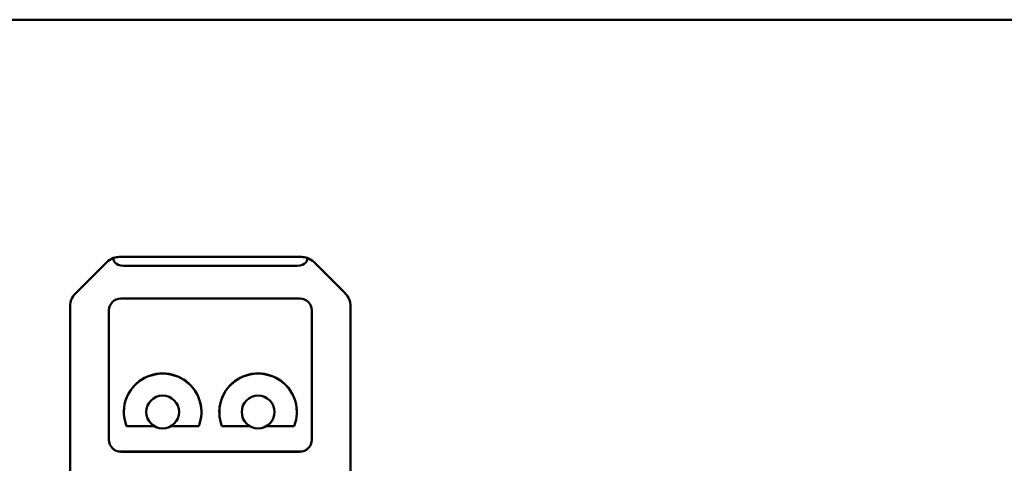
# Model space of a CAD drawing. Header units: inches. Extents: x 1 to 226, y 4 to 143.
# Tile 34 of 81: x 52.58 to 59.08, y 59.86 to 62.79. Entities that reach past the tile are written whole.
import ezdxf

# ---------------------------------------------------------------- set-up
doc = ezdxf.new("R2010")
doc.units = ezdxf.units.IN
doc.header["$LTSCALE"] = 6.666667
doc.header["$MEASUREMENT"] = 0
doc.layers.add('Dimension (ANSI)', color=7, linetype='Continuous', lineweight=25)
doc.layers.add('Visible (ANSI)', color=7, linetype='Continuous', lineweight=50)
doc.styles.add('Note Text (ANSI)', font='tahoma.ttf')
doc.dimstyles.new('Default (ANSI)', dxfattribs={"dimscale": 6.666667, "dimtxt": 0.12, "dimasz": 0.098425, "dimexe": 0.125, "dimexo": 0.0625, "dimgap": 0.031496, "dimtad": 0, "dimtih": 1, "dimtoh": 1, "dimrnd": 1e-08, "dimzin": 4, "dimdsep": 46, "dimtxsty": 'Note Text (ANSI)', "dimcen": 0.09, "dimdle": 0.393701, "dimclrd": 256, "dimclre": 256, "dimclrt": 256, "dimadec": 0, "dimazin": 1, "dimtfac": 1, "dimtofl": 0, "dimtmove": 0, "dimatfit": 3, "dimfxl": 1, "dimtolj": 1, "dimtzin": 4, "dimlwd": -1, "dimlwe": -1, "dimarcsym": 0})

# ---------------------------------------------------------------- blocks, each defined once
blk = doc.blocks.new('*D8')
at = {"layer": 'Defpoints', "color": 0, "transparency": 16777216}
for p in [(57.0828, 129.6246), (27.9819, 53.0246), (46.3546, 53.0246)]:
    blk.add_point(p, dxfattribs=at)
at = {"layer": 'Dimension (ANSI)', "transparency": 16777216}
for p, q in [((56.6662, 129.6246), (27.1486, 129.6246)), ((27.9819, 128.9685), (27.9819, 91.951)), ((27.9819, 53.6808), (27.9819, 90.6983)), ((45.9379, 53.0246), (27.1486, 53.0246))]:
    blk.add_line(p, q, dxfattribs=at)
for points in [[(27.8725, 128.9685), (28.0912, 128.9685), (27.9819, 129.6246)], [(27.8725, 53.6808), (28.0912, 53.6808), (27.9819, 53.0246)]]:
    blk.add_solid(points, dxfattribs=at)
at = {"layer": 'Dimension (ANSI)', "transparency": 16777216, "insert": (26.6629, 91.741), "char_height": 0.8, "attachment_point": 1, "style": 'Note Text (ANSI)'}
blk.add_mtext('\\A1;76.60', dxfattribs=at)

msp = doc.modelspace()

# ---------------------------------------------------------------- linework, layer by layer
at = {"layer": 'Visible (ANSI)'}
for p, q in [((67.4471, 62.7893), (43.9471, 62.7893)), ((53.2379, 61.222), (54.4392, 61.222)), ((52.9479, 60.981), (53.1543, 61.1874)), ((54.3912, 61.1632), (53.2859, 61.1632)), ((54.5227, 61.1874), (54.7292, 60.981)), ((54.4289, 60.9484), (53.2482, 60.9484)), ((52.9134, 59.1635), (52.9134, 60.8975)), ((54.7637, 60.8975), (54.7637, 59.1635)), ((53.1694, 60.87), (53.1694, 60.015)), ((54.5077, 60.015), (54.5077, 60.87)), ((53.2852, 60.1058), (53.4673, 60.1058)), ((53.5798, 60.1058), (53.762, 60.1058)), ((53.9151, 60.1058), (54.0973, 60.1058)), ((54.2098, 60.1058), (54.3919, 60.1058)), ((53.1694, 60.0139), (53.1694, 60.015)), ((54.5077, 60.015), (54.5077, 60.0139)), ((53.2482, 59.9367), (54.4289, 59.9367)), ((53.2482, 59.9355), (54.4289, 59.9355))]:
    msp.add_line(p, q, dxfattribs=at)
for centre in [(53.5236, 60.1984), (54.1535, 60.1984)]:
    msp.add_circle(centre, 0.1083, dxfattribs=at)
for centre, start, end in [((53.2379, 61.1039), 108.5563, 135), ((53.2379, 61.1039), 90, 108.5563), ((54.4392, 61.1039), 71.4437, 90), ((54.4392, 61.1039), 45, 71.4437), ((53.0315, 60.8975), 135, 180), ((54.6456, 60.8975), 0, 45)]:
    msp.add_arc(centre, 0.1181, start, end, dxfattribs=at)
for centre, major_axis, ratio, start_param, end_param in [((53.4035, 61.2695), (0.202, 0.0726), 0.384384, 2.919044, 3.960764), ((54.2736, 61.2695), (0.202, -0.0726), 0.384384, 5.464014, 6.505734), ((53.2482, 60.87), (-0.0787, 0), 0.995434, 4.712389, 6.283185), ((54.4289, 60.87), (0.0787, 0), 0.995434, 0, 1.570796), ((53.5236, 60.1984), (0.2559, 0), 0.995434, 5.911533, 9.796431), ((53.5236, 60.1972), (0.2559, 0), 0.995434, 0.002213, 3.13938), ((54.1535, 60.1984), (0.2559, 0), 0.995434, 5.911533, 9.796431), ((54.1535, 60.1972), (0.2559, 0), 0.995434, 0.002213, 3.13938), ((53.2482, 60.015), (-0.0787, 0), 0.995434, 0, 1.570796), ((53.2482, 60.0139), (-0.0787, 0), 0.995434, 0, 1.570796), ((54.4289, 60.015), (0.0787, 0), 0.995434, 4.712389, 6.283185), ((54.4289, 60.0139), (0.0787, 0), 0.995434, 4.712389, 6.283185)]:
    msp.add_ellipse(centre, major_axis=major_axis, ratio=ratio, start_param=start_param, end_param=end_param, dxfattribs=at)

# ---------------------------------------------------------------- dimensions: what is measured, and where the dimension line sits
at = {"layer": 'Dimension (ANSI)'}
dim = msp.add_linear_dim(base=(27.9819, 53.0246), p1=(57.0828, 129.6246), p2=(46.3546, 53.0246), angle=90, dimstyle='Default (ANSI)', override={"dimgap": 0.031496, "dimdec": 2, "dimtol": 0, "dimlim": 0, "dimtp": 0, "dimtm": 0, "dimtdec": 2, "dimatfit": 1}, dxfattribs=at)
dim.commit()
dim.dimension.update_dxf_attribs({"geometry": '*D8', "text_midpoint": (27.9819, 91.3246), "dimtype": 160})

doc.saveas('drawing.dxf')
